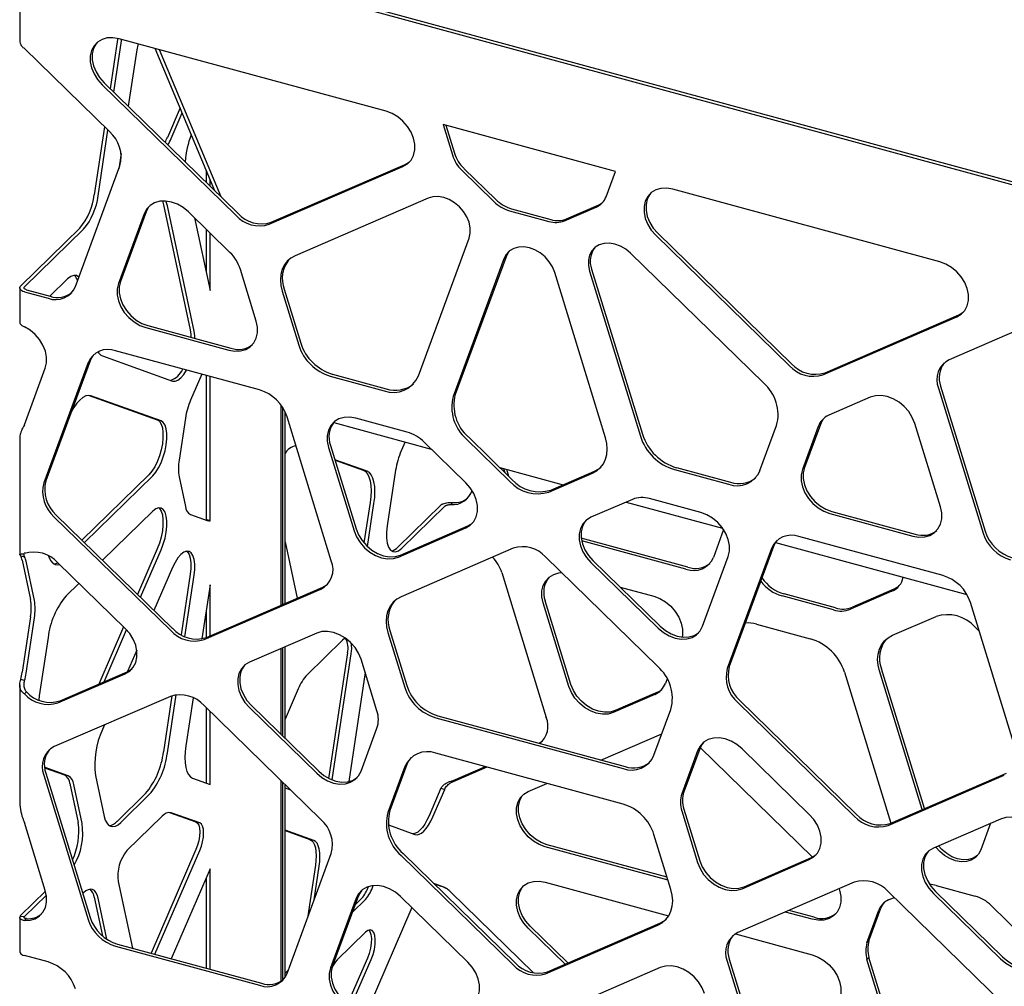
# Model space of a CAD drawing. Header units: millimetres. Extents: x 246 to 4346, y 1072 to 3942.
# Tile 15 of 25: x 3001 to 3340, y 3323 to 3656. Entities that reach past the tile are written whole.
import ezdxf

# ---------------------------------------------------------------- set-up
doc = ezdxf.new("R2010")
doc.units = ezdxf.units.MM
doc.header["$LTSCALE"] = 15

msp = doc.modelspace()

# ---------------------------------------------------------------- linework, layer by layer
for p, q in [((3001.51, 3690.03), (3001.51, 3648.43)), ((3966.27, 3429.42), (3004.25, 3690.88)), ((3961.91, 3431.59), (3034.01, 3683.78)), ((3035.15, 3648.8), (3032.61, 3631.93)), ((3033.81, 3630.75), (3036.48, 3648.44)), ((3035.21, 3649.21), (3035.15, 3648.8)), ((3127.41, 3624.16), (3035.63, 3649.11)), ((3036.48, 3648.44), (3036.54, 3648.86)), ((3032.36, 3617.16), (3003.11, 3645.72)), ((3041.74, 3645.3), (3038.81, 3625.87)), ((3068.54, 3596.86), (3048.11, 3645.72)), ((3070.69, 3594.76), (3049.54, 3645.33)), ((3029.8, 3633.3), (3075.77, 3588.44)), ((3030.5, 3633.99), (3076.47, 3589.12)), ((3056.63, 3625.33), (3052.25, 3615.21)), ((3053.58, 3614.85), (3057.36, 3623.58)), ((3030.64, 3618.85), (3027.11, 3595.47)), ((3206.25, 3603.5), (3147, 3619.61)), ((3147, 3619.61), (3150.21, 3609.14)), ((3147.99, 3619.34), (3150.91, 3609.82)), ((3028.44, 3595.11), (3031.84, 3617.67)), ((3036.36, 3609.62), (3035.56, 3604.34)), ((3020.67, 3563.96), (3035.97, 3605.44)), ((3087.27, 3585.31), (3133.24, 3605.19)), ((3087.97, 3586), (3133.94, 3605.87)), ((3154.26, 3604.44), (3165.16, 3593.81)), ((3065.61, 3603.87), (3065.61, 3599.72)), ((3153.56, 3603.76), (3164.46, 3593.12)), ((3203.03, 3594.79), (3206.25, 3603.5)), ((3066.94, 3598.42), (3066.94, 3600.69)), ((3141.88, 3594.28), (3096.19, 3574.53)), ((3317.75, 3572.44), (3225.96, 3597.38)), ((3050.57, 3593.33), (3050.93, 3592.05)), ((3050.93, 3592.05), (3060.14, 3548.99)), ((3061.46, 3548.63), (3052.26, 3591.69)), ((3188.78, 3586.51), (3199.68, 3591.22)), ((3189.48, 3587.19), (3200.38, 3591.91)), ((3044.23, 3588.89), (3035.4, 3564.96)), ((3044.93, 3589.58), (3036.1, 3565.64)), ((3073.77, 3575.61), (3059.49, 3589.55)), ((3061.59, 3587.49), (3066.94, 3562.52)), ((3169.89, 3589.94), (3183.36, 3586.28)), ((3170.59, 3590.62), (3184.06, 3586.96)), ((3022.13, 3583.97), (3001.85, 3564.18)), ((3003.18, 3563.82), (3023.46, 3583.61)), ((3065.61, 3583.58), (3065.61, 3568.72)), ((3066.94, 3562.52), (3066.94, 3582.28)), ((3220.13, 3581.58), (3266.1, 3536.71)), ((3220.83, 3582.26), (3266.8, 3537.39)), ((3138.54, 3533.2), (3155.99, 3580.51)), ((3168.66, 3574.17), (3151.21, 3526.86)), ((3257.18, 3530.77), (3211.5, 3575.36)), ((3167.96, 3573.48), (3150.51, 3526.17)), ((3082.83, 3552.06), (3077.38, 3569.82)), ((3202.86, 3511.95), (3185.41, 3568.74)), ((3197.38, 3569.26), (3214.83, 3512.46)), ((3198.08, 3569.94), (3215.53, 3513.15)), ((3017.98, 3566.52), (3011.89, 3560.58)), ((3001.51, 3563.46), (3001.51, 3551.71)), ((3003.11, 3562.09), (3011.23, 3559.88)), ((3003.81, 3562.78), (3011.93, 3560.57)), ((3091.7, 3562.34), (3097.42, 3543.72)), ((3092.4, 3563.03), (3098.12, 3544.4)), ((3278.3, 3534.27), (3324.28, 3554.14)), ((3360.77, 3555.95), (3320.94, 3538.74)), ((3045.53, 3550.49), (3074.1, 3542.73)), ((3277.6, 3533.58), (3323.58, 3553.46)), ((3044.83, 3549.81), (3073.4, 3542.04)), ((3083.96, 3528.38), (3034.45, 3541.83)), ((3025.02, 3537.76), (3009.77, 3496.43)), ((3025.72, 3538.44), (3010.47, 3497.11)), ((3029.91, 3540.06), (3054.02, 3531.42)), ((3003.11, 3516.36), (3010.29, 3535.82)), ((3064.09, 3533.78), (3060.23, 3524.87)), ((3065.61, 3533.37), (3065.61, 3483.8)), ((3108.96, 3533.83), (3127.47, 3528.79)), ((3066.94, 3483.44), (3066.94, 3533)), ((3108.26, 3533.14), (3126.77, 3528.11)), ((3317.34, 3528.97), (3332.64, 3479.18)), ((3318.04, 3529.65), (3333.34, 3479.86)), ((3025.32, 3526.51), (3048.79, 3518.1)), ((3050.11, 3517.74), (3026, 3526.38)), ((3091.29, 3523.25), (3091.29, 3454.35)), ((3293.88, 3525.85), (3279.6, 3519.67)), ((3091.99, 3454.65), (3091.99, 3522.23)), ((3092.69, 3454.95), (3092.69, 3520.96)), ((3058.46, 3518.67), (3056.29, 3504.27)), ((3108.6, 3469.66), (3093.39, 3519.17)), ((3109.42, 3517.19), (3142.97, 3508.07)), ((3134.72, 3513.86), (3117.06, 3518.66)), ((3276.7, 3516.53), (3271.24, 3501.73)), ((3317.97, 3488.16), (3309.15, 3516.89)), ((3255.95, 3500.63), (3261.68, 3516.15)), ((3276, 3515.84), (3270.54, 3501.05)), ((3001.51, 3512.17), (3001.51, 3471.75)), ((3001.54, 3512.57), (3001.53, 3512.17)), ((3133.96, 3510.52), (3132.63, 3507.43)), ((3154.84, 3496.5), (3140.55, 3510.44)), ((3155.01, 3511.55), (3169.99, 3496.92)), ((3155.71, 3512.23), (3170.69, 3497.61)), ((3096.19, 3509.16), (3096.5, 3509.05)), ((3107.63, 3508.64), (3116.46, 3479.9)), ((3108.33, 3509.32), (3117.16, 3480.59)), ((3120.9, 3500.42), (3109.85, 3504.38)), ((3109.89, 3504.25), (3119.57, 3500.78)), ((3130.72, 3500.77), (3127.85, 3481.68)), ((3166.52, 3501.68), (3188.25, 3495.77)), ((3168.33, 3499.9), (3167.91, 3501.3)), ((3169.63, 3498.64), (3168.9, 3501.03)), ((3183.38, 3493.28), (3198.37, 3499.76)), ((3184.08, 3493.97), (3199.07, 3500.44)), ((3226.6, 3500.98), (3245.12, 3495.95)), ((3227.3, 3501.66), (3245.82, 3496.63)), ((3045.94, 3499.24), (3022.91, 3476.76)), ((3023.76, 3475.93), (3047.27, 3498.88)), ((3056.29, 3498.48), (3058.46, 3488.31)), ((3121.94, 3489.69), (3119.84, 3475.78)), ((3121.04, 3474.54), (3123.27, 3489.33)), ((3149.65, 3488.98), (3150.35, 3489.66)), ((3212.13, 3490.77), (3197.84, 3484.59)), ((3210.01, 3489.85), (3243.11, 3480.86)), ((3235.61, 3486.22), (3217.96, 3491.02)), ((3047.27, 3486.68), (3030.01, 3469.83)), ((3146.3, 3488.76), (3131.5, 3474.32)), ((3132.82, 3473.96), (3147.62, 3488.4)), ((3280.67, 3486.59), (3309.24, 3478.82)), ((3013.37, 3484.7), (3053.29, 3445.75)), ((3014.07, 3485.38), (3053.99, 3446.43)), ((3060.23, 3485.57), (3065.99, 3483.51)), ((3066.94, 3483.44), (3065.61, 3483.8)), ((3279.97, 3485.9), (3308.54, 3478.14)), ((3131.72, 3470.95), (3154.84, 3480.94)), ((3132.42, 3471.63), (3155.54, 3481.63)), ((3243.45, 3480.37), (3239.93, 3470.83)), ((3092.69, 3476.21), (3096.85, 3456.75)), ((3231.2, 3467.44), (3194.53, 3477.4)), ((3230.5, 3466.75), (3194.68, 3476.49)), ((3261.27, 3475.92), (3327.1, 3458.03)), ((3318.86, 3464.54), (3269.35, 3477.99)), ((3048.79, 3473.74), (3042.02, 3458.11)), ((3043.06, 3457.09), (3050.11, 3473.38)), ((3171.14, 3473.98), (3132.59, 3457.31)), ((3259.92, 3473.91), (3244.7, 3432.67)), ((3260.62, 3474.6), (3245.41, 3433.36)), ((3001.85, 3471.35), (3003.18, 3470.99)), ((3002.35, 3469.84), (3005.23, 3456.38)), ((3006.56, 3456.02), (3003.68, 3469.48)), ((3220.79, 3433.34), (3182.24, 3470.96)), ((3197.84, 3469.04), (3220.95, 3446.48)), ((3198.54, 3469.72), (3221.66, 3447.16)), ((3236.22, 3447.14), (3245.05, 3471.07)), ((3037.77, 3446.38), (3014.65, 3468.94)), ((3054.02, 3467.32), (3047.65, 3452.61)), ((3060.14, 3465.01), (3056.99, 3444.17)), ((3058.28, 3443.54), (3061.46, 3464.65)), ((3167.21, 3465.57), (3182.51, 3415.78)), ((3021.87, 3461.89), (3017.47, 3457.6)), ((3066.94, 3461.44), (3064.12, 3442.79)), ((3064.94, 3442.58), (3105, 3459.9)), ((3065.65, 3443.26), (3105.7, 3460.58)), ((3066.94, 3443.82), (3066.94, 3461.44)), ((3207.91, 3460.58), (3219.45, 3457.44)), ((3301.31, 3459.18), (3287.03, 3453)), ((3302.01, 3459.86), (3287.73, 3453.69)), ((3190.97, 3427.14), (3182.14, 3455.87)), ((3281.2, 3452.75), (3263.54, 3457.55)), ((3281.9, 3453.44), (3264.24, 3458.24)), ((3065.61, 3452.65), (3065.61, 3443.25)), ((3190.27, 3426.45), (3181.44, 3455.19)), ((3343.53, 3405.72), (3328.29, 3455.33)), ((3005.23, 3450.44), (3002.35, 3431.35)), ((3003.68, 3430.99), (3006.56, 3450.08)), ((3301.48, 3444.04), (3316.46, 3450.52)), ((3037.19, 3446.94), (3028.68, 3427.28)), ((3030.5, 3428.07), (3038.23, 3445.91)), ((3128.74, 3445.68), (3134.55, 3426.77)), ((3254.73, 3447.86), (3273.25, 3442.82)), ((3329.86, 3446.88), (3331.33, 3445.45)), ((3011.26, 3443.25), (3008.24, 3423.23)), ((3103.58, 3444.77), (3080.46, 3434.78)), ((3112.44, 3442.32), (3100.3, 3430.47)), ((3128.04, 3444.99), (3133.85, 3426.09)), ((3041.74, 3438.96), (3038.53, 3431.54)), ((3091.29, 3439.46), (3091.29, 3410.03)), ((3091.99, 3409.35), (3091.99, 3439.76)), ((3092.69, 3408.66), (3092.69, 3440.06)), ((3114.14, 3437.98), (3107.74, 3395.55)), ((3109.07, 3395.19), (3115.47, 3437.62)), ((3124.3, 3418.06), (3118.84, 3435.82)), ((3311.66, 3384.1), (3296.99, 3431.86)), ((3312.46, 3384.45), (3297.69, 3432.54)), ((3003.18, 3428.51), (3001.85, 3428.87)), ((3014.65, 3420.83), (3037.77, 3430.83)), ((3015.35, 3421.52), (3038.47, 3431.51)), ((3120.24, 3431.26), (3114.58, 3393.75)), ((3224.02, 3429.12), (3223.42, 3427.5)), ((3285.02, 3431.34), (3300.95, 3379.47)), ((3001.51, 3427.04), (3001.51, 3386.58)), ((3097.22, 3425.63), (3092.69, 3415.15)), ((3003.11, 3423.89), (3003.81, 3424.57)), ((3008.24, 3423.23), (3008.06, 3421.77)), ((3053.29, 3423.03), (3013.37, 3405.77)), ((3053.84, 3423.24), (3050.93, 3403.97)), ((3052.26, 3403.61), (3055.27, 3423.57)), ((3061.07, 3422.56), (3058.57, 3406)), ((3219.82, 3423.68), (3205.53, 3417.5)), ((3220.52, 3424.36), (3206.23, 3418.18)), ((3249.01, 3421.63), (3289.06, 3382.54)), ((3105, 3380.77), (3064.94, 3419.86)), ((3065.61, 3419.21), (3065.61, 3393.24)), ((3080.46, 3419.22), (3103.58, 3396.67)), ((3081.16, 3419.91), (3104.28, 3397.35)), ((3219.52, 3402.81), (3225.33, 3418.55)), ((3248.31, 3420.95), (3288.36, 3381.86)), ((3066.94, 3392.76), (3066.94, 3417.91)), ((3144.5, 3415.7), (3208.87, 3398.2)), ((3145.2, 3416.38), (3209.57, 3398.88)), ((3030.6, 3413.22), (3029.91, 3411.62)), ((3118.84, 3397.32), (3124.3, 3412.12)), ((3201.26, 3401.14), (3222.24, 3410.22)), ((3235.23, 3405.06), (3229.77, 3390.26)), ((3235.4, 3405.48), (3274.01, 3367.8)), ((3272.91, 3382.47), (3249.79, 3405.03)), ((3208.87, 3386), (3144.5, 3403.5)), ((3234.53, 3404.37), (3229.07, 3389.58)), ((3010.64, 3398.43), (3010.02, 3398.53)), ((3010.07, 3398.52), (3016.85, 3396.09)), ((3018.18, 3395.73), (3010.64, 3398.43)), ((3133.85, 3398.89), (3128.04, 3383.14)), ((3134.55, 3399.57), (3128.74, 3383.83)), ((3162.06, 3398.73), (3149.65, 3393.36)), ((3161.52, 3398.87), (3150.35, 3394.04)), ((3009.77, 3396), (3025.02, 3346.38)), ((3010.47, 3396.68), (3025.72, 3347.07)), ((3027.54, 3395.9), (3030.56, 3381.77)), ((3060.94, 3394.91), (3066.94, 3392.76)), ((3107.74, 3395.55), (3107.63, 3394.91)), ((3108.91, 3394.32), (3109.07, 3395.19)), ((3300.02, 3378.69), (3339.93, 3395.95)), ((3300.72, 3379.37), (3340.63, 3396.63)), ((3018.75, 3393.14), (3021.63, 3379.67)), ((3022.96, 3379.31), (3020.08, 3392.78)), ((3091.29, 3394.15), (3091.29, 3325.07)), ((3091.99, 3325.55), (3091.99, 3393.47)), ((3092.69, 3326.4), (3092.69, 3392.78)), ((3092.69, 3391.59), (3094.62, 3390.9)), ((3146.3, 3391.44), (3142.19, 3381.94)), ((3146.3, 3391.44), (3147.62, 3391.08)), ((3149.65, 3393.36), (3150.35, 3394.04)), ((3176.27, 3390.34), (3182.69, 3393.12)), ((3044.72, 3389.62), (3034.95, 3380.08)), ((3036.28, 3379.72), (3046.05, 3389.26)), ((3143.51, 3381.58), (3147.62, 3391.08)), ((3001.55, 3386.58), (3001.54, 3385.75)), ((3050.5, 3381.87), (3038.37, 3370.03)), ((3052.96, 3383.14), (3062.07, 3379.88)), ((3063.4, 3379.52), (3053.58, 3383.04)), ((3229.07, 3383.64), (3234.53, 3365.88)), ((3229.77, 3384.32), (3235.23, 3366.56)), ((3010.29, 3356.33), (3003.11, 3379.69)), ((3128.21, 3378.86), (3137.36, 3375.58)), ((3338.65, 3380.88), (3315.54, 3370.89)), ((3335.24, 3379.41), (3331.89, 3370.32)), ((3102.56, 3373.54), (3092.69, 3377.08)), ((3092.69, 3376.96), (3101.23, 3373.9)), ((3225.33, 3356.7), (3219.52, 3375.61)), ((3224.35, 3359.88), (3182.1, 3371.37)), ((3224.06, 3360.84), (3182.8, 3372.05)), ((3062.07, 3370.41), (3046.63, 3334.74)), ((3047.96, 3334.38), (3063.4, 3370.05)), ((3093.39, 3327.8), (3108.6, 3369.04)), ((3132.59, 3368.36), (3171.14, 3330.73)), ((3133.29, 3369.04), (3171.84, 3331.42)), ((3250.49, 3357.61), (3273.61, 3367.6)), ((3103.13, 3365.01), (3100.38, 3346.75)), ((3102.71, 3353.08), (3104.46, 3364.65)), ((3249.79, 3356.93), (3272.91, 3366.92)), ((3066.94, 3363.71), (3053.58, 3332.85)), ((3066.94, 3329.22), (3066.94, 3363.71)), ((3035.34, 3359.41), (3040.24, 3336.48)), ((3065.61, 3360.64), (3065.61, 3329.58)), ((3147.62, 3357.39), (3143.83, 3358.75)), ((3144.02, 3358.57), (3146.3, 3357.75)), ((3147.62, 3357.39), (3146.3, 3357.75)), ((3182.1, 3359.17), (3224.56, 3347.63)), ((3288.36, 3359.14), (3248.31, 3341.82)), ((3316.49, 3358.03), (3329.96, 3354.37)), ((3010.36, 3356.08), (3001.85, 3347.78)), ((3003.18, 3347.42), (3010.66, 3354.72)), ((3023.46, 3355.47), (3023.21, 3355.23)), ((3027.11, 3354.05), (3029.97, 3340.68)), ((3117.85, 3354.3), (3109.03, 3330.36)), ((3155.53, 3331.72), (3132.42, 3354.27)), ((3149.65, 3355.76), (3178.1, 3327.99)), ((3339.93, 3317.02), (3300.02, 3355.97)), ((3300.17, 3353.09), (3302.11, 3353.93)), ((3315.54, 3355.33), (3338.65, 3332.78)), ((3316.24, 3356.02), (3339.35, 3333.46)), ((3031.46, 3339.55), (3028.44, 3353.69)), ((3117.15, 3353.62), (3108.33, 3329.68)), ((3115.84, 3348.84), (3120.33, 3353.23)), ((3119, 3353.59), (3116.8, 3351.43)), ((3335.38, 3351.19), (3346.28, 3340.55)), ((3003.03, 3347.21), (3001.56, 3347.35)), ((3136.32, 3350.46), (3120.79, 3314.58)), ((3273.89, 3346.42), (3264.72, 3348.91)), ((3274.59, 3347.1), (3265.96, 3349.45)), ((3292.7, 3338.36), (3296.81, 3349.53)), ((3293.4, 3339.04), (3297.51, 3350.21)), ((3001.51, 3347.08), (3001.51, 3335.32)), ((3003.11, 3345.95), (3003.81, 3346.63)), ((3189.91, 3331.42), (3176.97, 3344.05)), ((3182.24, 3327.72), (3220.79, 3344.39)), ((3182.94, 3328.4), (3221.49, 3345.07)), ((3120.33, 3341.97), (3110.6, 3332.47)), ((3188.94, 3331), (3176.27, 3343.36)), ((3247.49, 3341.4), (3273.89, 3334.22)), ((3034.45, 3337.18), (3083.96, 3323.72)), ((3035.15, 3337.86), (3084.66, 3324.41)), ((3292.7, 3338.36), (3293.4, 3339.04)), ((3011.23, 3331.75), (3003.11, 3333.95)), ((3121, 3333), (3114.21, 3317.3)), ((3115.36, 3316.54), (3122.33, 3332.64)), ((3244.7, 3332.05), (3259.92, 3282.54)), ((3245.41, 3332.73), (3260.62, 3283.23)), ((3292.7, 3332.57), (3293.4, 3333.25)), ((3296.82, 3319.16), (3292.7, 3332.57)), ((3297.52, 3319.85), (3293.4, 3333.25)), ((3093.84, 3329.02), (3092.69, 3327.9)), ((3221.65, 3329.8), (3198.54, 3319.81))]:
    msp.add_line(p, q)
at = {"flags": 128}
for points in [[(3035.63, 3649.11), (3033.56, 3649.46), (3031.59, 3649.38), (3029.8, 3648.86), (3028.25, 3647.93), (3027.04, 3646.64), (3026.19, 3645.03), (3025.76, 3643.18), (3025.76, 3641.17), (3026.19, 3639.09), (3027.04, 3637.03), (3028.25, 3635.07), (3029.8, 3633.3)], [(3028.16, 3647.85), (3027.74, 3647.32), (3026.89, 3645.71), (3026.46, 3643.87), (3026.46, 3641.86), (3026.89, 3639.77), (3027.74, 3637.71), (3028.96, 3635.75), (3030.5, 3633.99)], [(3042.18, 3647.33), (3042.05, 3646.85), (3041.74, 3645.3)], [(3133.24, 3605.19), (3134.78, 3606.12), (3136, 3607.41), (3136.85, 3609.02), (3137.28, 3610.87), (3137.28, 3612.88), (3136.85, 3614.96), (3136, 3617.02), (3134.78, 3618.98), (3133.24, 3620.74), (3131.45, 3622.24), (3129.48, 3623.39), (3127.41, 3624.16)], [(3133.94, 3605.87), (3135.48, 3606.8), (3135.58, 3606.88)], [(3225.96, 3597.38), (3223.9, 3597.73), (3221.92, 3597.65), (3220.13, 3597.13), (3218.59, 3596.2), (3217.37, 3594.91), (3216.53, 3593.3), (3216.09, 3591.45), (3216.09, 3589.44), (3216.53, 3587.36), (3217.37, 3585.3), (3218.59, 3583.34), (3220.13, 3581.58)], [(3155.99, 3580.51), (3156.39, 3582.22), (3156.39, 3584.07), (3155.99, 3586), (3155.21, 3587.91), (3154.08, 3589.72), (3152.66, 3591.35), (3151, 3592.73), (3149.17, 3593.8), (3147.27, 3594.51), (3145.36, 3594.84), (3143.54, 3594.76), (3141.88, 3594.28)], [(3218.49, 3596.12), (3218.07, 3595.59), (3217.23, 3593.99), (3216.79, 3592.14), (3216.79, 3590.13), (3217.23, 3588.05), (3218.07, 3585.98), (3219.29, 3584.02), (3220.83, 3582.26)], [(3059.49, 3589.55), (3057.69, 3591.04), (3055.72, 3592.2), (3053.66, 3592.97), (3051.6, 3593.32), (3049.62, 3593.24), (3047.83, 3592.72), (3046.29, 3591.79), (3045.07, 3590.5), (3044.23, 3588.89)], [(3046.19, 3591.71), (3045.77, 3591.18), (3044.93, 3589.58)], [(3052.26, 3591.69), (3051.86, 3593.05), (3051.76, 3593.31)], [(3185.41, 3568.74), (3184.63, 3570.65), (3183.5, 3572.46), (3182.08, 3574.09), (3180.42, 3575.47), (3178.59, 3576.54), (3176.69, 3577.26), (3174.78, 3577.58), (3172.96, 3577.5), (3171.29, 3577.02), (3169.87, 3576.17), (3168.74, 3574.97), (3167.96, 3573.48)], [(3211.5, 3575.36), (3209.83, 3576.74), (3208.01, 3577.81), (3206.1, 3578.52), (3204.2, 3578.85), (3202.37, 3578.77), (3200.71, 3578.29), (3199.29, 3577.44), (3198.16, 3576.24), (3197.38, 3574.75), (3196.98, 3573.04), (3196.98, 3571.18), (3197.38, 3569.26)], [(3096.19, 3574.53), (3094.71, 3573.71), (3093.45, 3572.62), (3092.44, 3571.29), (3091.7, 3569.75), (3091.24, 3568.05), (3091.09, 3566.21), (3091.24, 3564.3), (3091.7, 3562.34)], [(3169.81, 3576.11), (3169.44, 3575.65), (3168.66, 3574.17)], [(3323.58, 3553.46), (3325.12, 3554.39), (3326.34, 3555.68), (3327.18, 3557.29), (3327.61, 3559.14), (3327.61, 3561.15), (3327.18, 3563.23), (3326.34, 3565.29), (3325.12, 3567.25), (3323.58, 3569.02), (3321.78, 3570.51), (3319.81, 3571.67), (3317.75, 3572.44)], [(3021.85, 3567.16), (3021.06, 3567.69), (3020.11, 3567.77), (3019.07, 3567.38), (3017.98, 3566.52)], [(3003.11, 3562.09), (3002.62, 3562.26), (3002.2, 3562.47), (3001.87, 3562.72), (3001.64, 3563), (3001.52, 3563.3), (3001.52, 3563.6), (3001.63, 3563.9), (3001.85, 3564.18)], [(3003.81, 3562.78), (3003.56, 3562.86), (3003.35, 3562.97), (3003.19, 3563.09), (3003.07, 3563.23), (3003.02, 3563.38), (3003.01, 3563.53), (3003.07, 3563.68), (3003.18, 3563.82)], [(3035.4, 3564.96), (3034.97, 3563.11), (3034.97, 3561.1), (3035.4, 3559.02), (3036.24, 3556.95), (3037.46, 3554.99), (3039, 3553.23), (3040.8, 3551.74), (3042.77, 3550.58), (3044.83, 3549.81)], [(3036.1, 3565.64), (3035.67, 3563.79), (3035.67, 3561.78), (3036.1, 3559.7), (3036.94, 3557.63), (3038.16, 3555.68), (3039.7, 3553.91), (3041.5, 3552.42), (3043.47, 3551.26), (3045.53, 3550.49)], [(3324.28, 3554.14), (3325.82, 3555.07), (3325.92, 3555.15)], [(3073.4, 3542.04), (3075.46, 3541.69), (3077.43, 3541.78), (3079.23, 3542.3), (3080.77, 3543.22), (3081.99, 3544.52), (3082.83, 3546.12), (3083.26, 3547.97), (3083.26, 3549.98), (3082.83, 3552.06)], [(3010.29, 3535.82), (3010.71, 3537.64), (3010.72, 3539.63), (3010.31, 3541.68), (3009.49, 3543.73), (3008.31, 3545.67), (3006.8, 3547.43), (3005.04, 3548.93), (3003.11, 3550.1)], [(3060.14, 3548.99), (3060.35, 3547.38), (3060.37, 3546.46)], [(3061.7, 3546.1), (3061.67, 3547.01), (3061.46, 3548.63)], [(3026.98, 3540.58), (3026.31, 3539.67), (3025.72, 3538.44)], [(3054.02, 3531.42), (3054.89, 3531.34), (3055.85, 3531.71), (3056.86, 3532.5), (3057.87, 3533.67), (3058.83, 3535.19), (3058.84, 3535.21)], [(3026, 3526.38), (3025.13, 3526.51), (3024.18, 3526.31), (3023.19, 3525.77), (3022.17, 3524.92), (3021.15, 3523.78), (3020.15, 3522.37), (3019.2, 3520.72), (3019.13, 3520.58)], [(3309.15, 3516.89), (3308.3, 3518.96), (3307.08, 3520.91), (3305.54, 3522.68), (3303.75, 3524.17), (3301.78, 3525.33), (3299.71, 3526.1), (3297.65, 3526.45), (3295.68, 3526.36), (3293.88, 3525.85)], [(3048.79, 3518.1), (3049.54, 3517.59), (3050.13, 3516.67), (3050.54, 3515.37), (3050.75, 3513.76), (3050.75, 3511.9), (3050.54, 3509.88), (3050.13, 3507.78), (3049.54, 3505.69), (3048.79, 3503.71), (3047.91, 3501.93), (3046.95, 3500.42), (3045.94, 3499.24)], [(3047.27, 3498.88), (3048.27, 3500.06), (3049.24, 3501.57), (3050.11, 3503.35), (3050.86, 3505.33), (3051.46, 3507.42), (3051.87, 3509.52), (3052.08, 3511.54), (3052.08, 3513.4), (3051.87, 3515.01), (3051.46, 3516.31), (3050.86, 3517.23), (3050.11, 3517.74)], [(3117.06, 3518.66), (3115, 3519.01), (3113.03, 3518.92), (3111.23, 3518.41), (3109.69, 3517.48), (3108.47, 3516.19), (3107.63, 3514.58), (3107.2, 3512.73), (3107.2, 3510.72), (3107.63, 3508.64)], [(3198.37, 3499.76), (3199.84, 3500.58), (3201.1, 3501.67), (3202.12, 3503), (3202.86, 3504.54), (3203.31, 3506.24), (3203.47, 3508.08), (3203.31, 3509.99), (3202.86, 3511.95)], [(3119.57, 3500.78), (3120.35, 3500.32), (3121.01, 3499.54), (3121.55, 3498.46), (3121.94, 3497.1), (3122.18, 3495.51), (3122.26, 3493.71), (3122.18, 3491.76), (3121.94, 3489.69)], [(3123.27, 3489.33), (3123.51, 3491.4), (3123.59, 3493.35), (3123.51, 3495.15), (3123.27, 3496.74), (3122.88, 3498.1), (3122.34, 3499.18), (3121.68, 3499.96), (3120.9, 3500.42)], [(3199.07, 3500.44), (3200.54, 3501.27), (3201.2, 3501.78)], [(3270.54, 3501.05), (3270.11, 3499.2), (3270.11, 3497.19), (3270.54, 3495.11), (3271.38, 3493.04), (3272.6, 3491.09), (3274.14, 3489.32), (3275.94, 3487.83), (3277.91, 3486.67), (3279.97, 3485.9)], [(3271.24, 3501.73), (3270.81, 3499.88), (3270.81, 3497.88), (3271.24, 3495.79), (3272.08, 3493.73), (3273.3, 3491.77), (3274.84, 3490.01), (3276.64, 3488.51), (3278.61, 3487.36), (3280.67, 3486.59)], [(3154.84, 3480.94), (3156.38, 3481.87), (3157.6, 3483.16), (3158.44, 3484.77), (3158.87, 3486.62), (3158.87, 3488.63), (3158.44, 3490.71), (3157.6, 3492.78), (3156.38, 3494.73), (3154.84, 3496.5)], [(3050.11, 3473.38), (3050.86, 3475.35), (3051.46, 3477.44), (3051.87, 3479.54), (3052.08, 3481.56), (3052.08, 3483.42), (3051.87, 3485.03), (3051.46, 3486.33), (3050.86, 3487.25), (3050.11, 3487.76), (3049.24, 3487.83), (3048.27, 3487.47), (3047.27, 3486.68)], [(3049.29, 3487.84), (3049.54, 3487.61), (3050.13, 3486.69), (3050.54, 3485.39), (3050.75, 3483.78), (3050.75, 3481.92), (3050.54, 3479.9), (3050.13, 3477.8), (3049.54, 3475.71), (3048.79, 3473.74)], [(3245.05, 3471.07), (3245.48, 3472.92), (3245.48, 3474.93), (3245.05, 3477.01), (3244.2, 3479.08), (3242.98, 3481.04), (3241.44, 3482.8), (3239.65, 3484.29), (3237.68, 3485.45), (3235.61, 3486.22)], [(3308.54, 3478.14), (3310.6, 3477.79), (3312.58, 3477.87), (3314.37, 3478.39), (3315.91, 3479.32), (3317.13, 3480.61), (3317.97, 3482.22), (3318.41, 3484.07), (3318.41, 3486.08), (3317.97, 3488.16)], [(3155.54, 3481.63), (3157.08, 3482.55), (3157.18, 3482.64)], [(3197.84, 3484.59), (3196.3, 3483.67), (3195.08, 3482.37), (3194.24, 3480.76), (3193.81, 3478.92), (3193.81, 3476.91), (3194.24, 3474.82), (3195.08, 3472.76), (3196.3, 3470.8), (3197.84, 3469.04)], [(3196.2, 3483.58), (3195.78, 3483.05), (3194.94, 3481.45), (3194.51, 3479.6), (3194.51, 3477.59), (3194.94, 3475.51), (3195.78, 3473.44), (3197, 3471.48), (3198.54, 3469.72)], [(3116.46, 3479.9), (3117.3, 3477.84), (3118.52, 3475.88), (3120.06, 3474.12), (3121.86, 3472.63), (3123.83, 3471.47), (3125.89, 3470.7), (3127.95, 3470.35), (3129.93, 3470.43), (3131.72, 3470.95)], [(3117.16, 3480.59), (3118, 3478.52), (3119.22, 3476.57), (3120.76, 3474.8), (3122.56, 3473.31), (3124.53, 3472.15), (3126.59, 3471.38), (3128.65, 3471.03), (3130.63, 3471.12), (3132.42, 3471.63)], [(3127.85, 3481.68), (3127.62, 3479.49), (3127.62, 3477.49), (3127.85, 3475.74), (3128.29, 3474.34), (3128.93, 3473.34), (3129.75, 3472.79), (3130.69, 3472.71), (3131.74, 3473.11), (3132.82, 3473.96)], [(3261.88, 3476.73), (3261.21, 3475.83), (3260.62, 3474.6)], [(3061.46, 3464.65), (3061.67, 3466.67), (3061.67, 3468.53), (3061.46, 3470.14), (3061.05, 3471.44), (3060.46, 3472.36), (3059.71, 3472.87), (3058.83, 3472.94), (3057.87, 3472.58), (3056.86, 3471.79), (3055.85, 3470.61), (3054.89, 3469.1), (3054.02, 3467.32)], [(3058.88, 3472.95), (3059.13, 3472.72), (3059.73, 3471.8), (3060.14, 3470.5), (3060.35, 3468.89), (3060.35, 3467.03), (3060.14, 3465.01)], [(3011.44, 3471.31), (3011.65, 3470.66), (3012.19, 3469.58), (3012.85, 3468.8), (3013.63, 3468.34), (3014.5, 3468.21), (3015.26, 3468.35)], [(3181.44, 3455.19), (3181.01, 3457.27), (3181.01, 3459.28), (3181.44, 3461.13), (3182.29, 3462.74), (3183.5, 3464.03), (3185.05, 3464.96), (3186.84, 3465.47), (3187.77, 3465.57)], [(3105.7, 3460.58), (3106.88, 3461.24), (3107.34, 3461.59)], [(3303.65, 3460.87), (3303.55, 3460.79), (3302.01, 3459.86)], [(3132.59, 3457.31), (3131.09, 3456.48), (3129.82, 3455.38), (3128.79, 3454.04), (3128.04, 3452.49), (3127.58, 3450.76), (3127.43, 3448.91), (3127.58, 3446.97), (3128.04, 3444.99)], [(3219.45, 3457.44), (3221.51, 3456.67), (3223.48, 3455.51), (3225.28, 3454.02), (3226.82, 3452.26), (3228.04, 3450.3), (3228.88, 3448.24), (3229.31, 3446.15), (3229.31, 3444.14), (3229.2, 3443.42)], [(3037.77, 3430.83), (3039.31, 3431.75), (3040.53, 3433.05), (3041.37, 3434.65), (3041.8, 3436.5), (3041.8, 3438.51), (3041.37, 3440.6), (3040.53, 3442.66), (3039.31, 3444.62), (3037.77, 3446.38)], [(3118.84, 3435.82), (3118, 3437.88), (3116.78, 3439.84), (3115.24, 3441.6), (3113.44, 3443.09), (3111.47, 3444.25), (3109.41, 3445.02), (3107.35, 3445.37), (3105.37, 3445.29), (3103.58, 3444.77)], [(3220.95, 3446.48), (3222.75, 3444.99), (3224.72, 3443.83), (3226.78, 3443.06), (3228.85, 3442.71), (3230.82, 3442.79), (3232.61, 3443.31), (3234.16, 3444.24), (3235.37, 3445.53), (3236.22, 3447.14)], [(3221.66, 3447.16), (3223.45, 3445.67), (3225.42, 3444.51), (3227.48, 3443.74), (3229.55, 3443.39), (3231.52, 3443.48), (3233.31, 3443.99), (3234.86, 3444.92), (3234.95, 3445)], [(3113.53, 3443.03), (3113.18, 3442.88), (3112.44, 3442.32)], [(3296.99, 3431.86), (3296.53, 3433.81), (3296.38, 3435.73), (3296.53, 3437.56), (3296.99, 3439.27), (3297.73, 3440.8), (3298.74, 3442.13), (3300.01, 3443.22), (3301.48, 3444.04)], [(3038.47, 3431.51), (3040.01, 3432.44), (3040.11, 3432.52)], [(3080.46, 3434.78), (3078.92, 3433.85), (3077.7, 3432.56), (3076.86, 3430.95), (3076.43, 3429.1), (3076.43, 3427.09), (3076.86, 3425.01), (3077.7, 3422.94), (3078.92, 3420.99), (3080.46, 3419.22)], [(3078.82, 3433.77), (3078.4, 3433.24), (3077.56, 3431.63), (3077.13, 3429.78), (3077.13, 3427.77), (3077.56, 3425.69), (3078.4, 3423.63), (3079.62, 3421.67), (3081.16, 3419.91)], [(3205.53, 3417.5), (3203.74, 3416.98), (3201.77, 3416.9), (3199.7, 3417.25), (3197.64, 3418.02), (3195.67, 3419.17), (3193.87, 3420.67), (3192.33, 3422.43), (3191.11, 3424.39), (3190.27, 3426.45)], [(3206.23, 3418.18), (3204.44, 3417.67), (3202.47, 3417.58), (3200.4, 3417.93), (3198.34, 3418.7), (3196.37, 3419.86), (3194.57, 3421.35), (3193.03, 3423.11), (3191.81, 3425.07), (3190.97, 3427.14)], [(3249.79, 3405.03), (3248, 3406.53), (3246.03, 3407.68), (3243.96, 3408.45), (3241.9, 3408.8), (3239.93, 3408.72), (3238.13, 3408.2), (3236.59, 3407.28), (3235.37, 3405.98), (3234.53, 3404.37)], [(3058.57, 3406), (3058.33, 3403.94), (3058.25, 3401.99), (3058.33, 3400.19), (3058.57, 3398.59), (3058.96, 3397.24), (3059.5, 3396.15), (3060.17, 3395.37), (3060.94, 3394.91)], [(3181.25, 3407.7), (3180.79, 3407.35), (3180.05, 3406.91)], [(3236.49, 3407.19), (3236.07, 3406.66), (3235.23, 3405.06)], [(3136.02, 3402.03), (3135.22, 3400.97), (3134.55, 3399.57)], [(3103.58, 3396.67), (3105.37, 3395.17), (3107.35, 3394.02), (3109.41, 3393.24), (3111.47, 3392.89), (3113.44, 3392.98), (3115.24, 3393.5), (3116.78, 3394.42), (3118, 3395.72), (3118.84, 3397.32)], [(3104.28, 3397.35), (3106.07, 3395.86), (3108.05, 3394.7), (3110.11, 3393.93), (3112.17, 3393.58), (3114.14, 3393.66), (3115.94, 3394.18), (3117.48, 3395.11), (3117.58, 3395.19)], [(3182.1, 3371.37), (3180.04, 3372.14), (3178.07, 3373.29), (3176.27, 3374.79), (3174.73, 3376.55), (3173.51, 3378.51), (3172.67, 3380.57), (3172.24, 3382.66), (3172.24, 3384.66), (3172.67, 3386.51), (3173.51, 3388.12), (3174.73, 3389.41), (3176.27, 3390.34)], [(3182.8, 3372.05), (3180.74, 3372.82), (3178.77, 3373.98), (3176.97, 3375.47), (3175.43, 3377.23), (3174.21, 3379.19), (3173.37, 3381.26), (3172.94, 3383.34), (3172.94, 3385.35), (3173.37, 3387.2), (3174.21, 3388.8), (3174.63, 3389.33)], [(3030.56, 3381.77), (3030.92, 3380.52), (3031.41, 3379.53), (3032.02, 3378.81), (3032.74, 3378.38), (3033.55, 3378.26), (3034.42, 3378.45), (3035.33, 3378.94), (3036.28, 3379.72)], [(3142.19, 3381.94), (3141.49, 3380.47), (3140.73, 3379.15), (3139.93, 3378.02), (3139.11, 3377.11), (3138.29, 3376.42), (3137.49, 3376), (3136.73, 3375.83), (3136.65, 3375.83)], [(3137.36, 3375.58), (3138.06, 3375.47), (3138.82, 3375.64), (3139.62, 3376.06), (3140.44, 3376.74), (3141.25, 3377.66), (3142.05, 3378.79), (3142.81, 3380.11), (3143.51, 3381.58)], [(3272.91, 3366.92), (3274.45, 3367.85), (3275.67, 3369.14), (3276.51, 3370.75), (3276.94, 3372.6), (3276.94, 3374.61), (3276.51, 3376.69), (3275.67, 3378.75), (3274.45, 3380.71), (3272.91, 3382.47)], [(3353.92, 3371.93), (3353.07, 3373.99), (3351.85, 3375.95), (3350.31, 3377.71), (3348.52, 3379.21), (3346.55, 3380.36), (3344.48, 3381.13), (3342.42, 3381.48), (3340.45, 3381.4), (3338.65, 3380.88)], [(3062.07, 3379.88), (3062.62, 3379.48), (3063.04, 3378.75), (3063.3, 3377.71), (3063.39, 3376.43), (3063.3, 3374.98), (3063.04, 3373.43), (3062.62, 3371.88), (3062.07, 3370.41)], [(3063.4, 3370.05), (3063.95, 3371.52), (3064.37, 3373.07), (3064.62, 3374.62), (3064.71, 3376.07), (3064.62, 3377.35), (3064.37, 3378.38), (3063.95, 3379.12), (3063.4, 3379.52)], [(3101.23, 3373.9), (3101.85, 3373.53), (3102.39, 3372.9), (3102.82, 3372.04), (3103.13, 3370.95), (3103.32, 3369.67), (3103.39, 3368.23), (3103.32, 3366.66), (3103.13, 3365.01)], [(3104.46, 3364.65), (3104.65, 3366.3), (3104.71, 3367.87), (3104.65, 3369.31), (3104.46, 3370.59), (3104.14, 3371.67), (3103.71, 3372.54), (3103.18, 3373.17), (3102.56, 3373.54)], [(3315.54, 3370.89), (3314, 3369.96), (3312.78, 3368.67), (3311.94, 3367.06), (3311.5, 3365.21), (3311.5, 3363.2), (3311.94, 3361.12), (3312.78, 3359.06), (3314, 3357.1), (3315.54, 3355.33)], [(3331.89, 3370.32), (3331.11, 3368.83), (3329.98, 3367.64), (3328.55, 3366.78), (3326.89, 3366.3), (3325.07, 3366.22), (3323.16, 3366.55), (3321.25, 3367.26), (3319.43, 3368.33), (3317.77, 3369.71), (3316.4, 3371.26)], [(3330.74, 3368.37), (3330.68, 3368.32), (3329.25, 3367.46), (3327.59, 3366.98), (3325.77, 3366.91), (3323.86, 3367.23), (3321.95, 3367.94), (3320.13, 3369.01), (3318.47, 3370.39), (3317.32, 3371.66)], [(3273.61, 3367.6), (3275.15, 3368.53), (3275.25, 3368.61)], [(3313.9, 3369.88), (3313.48, 3369.35), (3312.64, 3367.74), (3312.2, 3365.9), (3312.2, 3363.89), (3312.64, 3361.8), (3313.48, 3359.74), (3314.7, 3357.78), (3316.24, 3356.02)], [(3234.53, 3365.88), (3235.37, 3363.82), (3236.59, 3361.86), (3238.13, 3360.1), (3239.93, 3358.6), (3241.9, 3357.45), (3243.96, 3356.68), (3246.03, 3356.33), (3248, 3356.41), (3249.79, 3356.93)], [(3235.23, 3366.56), (3236.07, 3364.5), (3237.29, 3362.54), (3238.83, 3360.78), (3240.63, 3359.29), (3242.6, 3358.13), (3244.66, 3357.36), (3246.73, 3357.01), (3248.7, 3357.09), (3250.49, 3357.61)], [(3132.42, 3354.27), (3130.62, 3355.77), (3128.65, 3356.92), (3126.59, 3357.7), (3124.52, 3358.05), (3122.55, 3357.96), (3120.76, 3357.44), (3119.22, 3356.52), (3118, 3355.22), (3117.15, 3353.62)], [(3176.27, 3343.36), (3174.73, 3345.13), (3173.51, 3347.08), (3172.67, 3349.15), (3172.24, 3351.23), (3172.24, 3353.24), (3172.67, 3355.09), (3173.51, 3356.7), (3174.73, 3357.99), (3176.27, 3358.92), (3178.07, 3359.43), (3180.04, 3359.52), (3182.1, 3359.17)], [(3176.97, 3344.05), (3175.43, 3345.81), (3174.21, 3347.77), (3173.37, 3349.83), (3172.94, 3351.91), (3172.94, 3353.92), (3173.37, 3355.77), (3174.21, 3357.38), (3174.63, 3357.91)], [(3003.11, 3345.95), (3005.04, 3346.07), (3006.8, 3346.61), (3008.31, 3347.55), (3009.49, 3348.85), (3010.31, 3350.45), (3010.72, 3352.28), (3010.71, 3354.27), (3010.29, 3356.33)], [(3028.44, 3353.69), (3028.12, 3354.78), (3027.69, 3355.64), (3027.16, 3356.27), (3026.54, 3356.64), (3025.84, 3356.75), (3025.08, 3356.58), (3024.28, 3356.15), (3023.46, 3355.47)], [(3119.12, 3356.44), (3118.7, 3355.91), (3117.85, 3354.3)], [(3220.79, 3344.39), (3222.28, 3345.22), (3223.55, 3346.32), (3224.58, 3347.66), (3225.33, 3349.21), (3225.79, 3350.94), (3225.94, 3352.79), (3225.79, 3354.73), (3225.33, 3356.7)], [(3283.17, 3356.89), (3283.32, 3356.44), (3283.75, 3354.36), (3283.75, 3352.35), (3283.32, 3350.5), (3282.48, 3348.89), (3281.26, 3347.6), (3279.72, 3346.67), (3277.92, 3346.16), (3275.95, 3346.07), (3273.89, 3346.42)], [(3221.49, 3345.07), (3222.98, 3345.9), (3223.65, 3346.42)], [(3122.33, 3332.64), (3122.95, 3334.31), (3123.4, 3336.08), (3123.67, 3337.82), (3123.72, 3339.43), (3123.56, 3340.81), (3123.2, 3341.87), (3122.66, 3342.55), (3121.97, 3342.8), (3121.18, 3342.6), (3120.33, 3341.97)], [(3121.52, 3342.74), (3121.87, 3342.23), (3122.23, 3341.17), (3122.39, 3339.79), (3122.34, 3338.18), (3122.08, 3336.44), (3121.62, 3334.67), (3121, 3333)], [(3001.51, 3335.32), (3001.52, 3335.16), (3001.64, 3334.87), (3001.87, 3334.59), (3002.2, 3334.33), (3002.62, 3334.12), (3003.11, 3333.95)], [(3273.89, 3334.22), (3275.95, 3333.45), (3277.92, 3332.29), (3279.72, 3330.8), (3281.26, 3329.04), (3282.48, 3327.08), (3283.32, 3325.02), (3283.75, 3322.93), (3283.75, 3320.92), (3283.32, 3319.07), (3282.48, 3317.47), (3281.26, 3316.17), (3279.72, 3315.25)], [(3109.03, 3330.36), (3108.59, 3328.52), (3108.59, 3326.51), (3109.03, 3324.42), (3109.87, 3322.36), (3111.09, 3320.4), (3112.63, 3318.64), (3114.42, 3317.14), (3116.4, 3315.99), (3118.46, 3315.22)], [(3155.53, 3316.16), (3157.07, 3317.09), (3158.29, 3318.38), (3159.13, 3319.99), (3159.57, 3321.84), (3159.57, 3323.85), (3159.13, 3325.93), (3158.29, 3328), (3157.07, 3329.95), (3155.53, 3331.72)], [(3236.91, 3320.85), (3236.07, 3322.91), (3234.85, 3324.87), (3233.31, 3326.64), (3231.51, 3328.13), (3229.54, 3329.28), (3227.48, 3330.06), (3225.42, 3330.41), (3223.45, 3330.32), (3221.65, 3329.8)], [(3338.65, 3332.78), (3340.45, 3331.28), (3342.42, 3330.13), (3344.48, 3329.36), (3346.55, 3329.01), (3348.52, 3329.09), (3350.31, 3329.61), (3351.85, 3330.53), (3353.07, 3331.83), (3353.92, 3333.44)], [(3339.35, 3333.46), (3341.15, 3331.97), (3343.12, 3330.81), (3345.18, 3330.04), (3347.25, 3329.69), (3349.22, 3329.77), (3351.01, 3330.29), (3352.55, 3331.22), (3352.65, 3331.3)], [(3108.33, 3329.68), (3107.89, 3327.83), (3107.89, 3325.82), (3108.33, 3323.74), (3109.17, 3321.67), (3110.39, 3319.72), (3111.93, 3317.95), (3113.72, 3316.46), (3115.7, 3315.3), (3117.76, 3314.53)]]:
    msp.add_lwpolyline(points, dxfattribs=at)
for centre, radius, start, end in [((3024.78, 3608.42), 11.57, 345.0744, 49.0852), ((3032.32, 3623.79), 21.71, 331.8071, 336.6996), ((3034.53, 3623.01), 20.72, 329.7679, 336.8075), ((3091.32, 3604.18), 33.1, 158.769, 175.4115), ((3162.53, 3613.08), 12.93, 197.7215, 226.1011), ((3163.23, 3613.76), 12.93, 197.7215, 226.1011), ((3005.49, 3598), 21.77, 319.8653, 353.3272), ((3006.82, 3597.64), 21.77, 319.8653, 353.3272), ((3197.27, 3596.85), 6.12, 293.2018, 340.2654), ((3173.36, 3602.07), 12.62, 225.173, 254.019), ((3174.06, 3602.76), 12.62, 225.173, 254.019), ((3197.93, 3597.6), 6.2, 293.2442, 309.5417), ((3083.93, 3595.75), 10.96, 221.8611, 287.7298), ((3084.63, 3596.44), 10.96, 221.8611, 287.7298), ((3185.74, 3594.16), 8.23, 253.2251, 291.6804), ((3186.44, 3594.84), 8.23, 253.2251, 291.6804), ((3205.3, 3572.64), 7.71, 142.0352, 200.4943), ((3064.13, 3565.59), 13.91, 17.7311, 46.095), ((3102.14, 3566.66), 10.4, 141.0577, 200.4392), ((3017.85, 3564.97), 3.69, 15.5188, 49.9058), ((3013.83, 3566.83), 7.41, 249.4895, 337.2757), ((3014.48, 3568.26), 8.1, 251.687, 307.4451), ((3076.67, 3550.25), 7.95, 251.1241, 308.008), ((3112.83, 3548.67), 16.19, 197.817, 253.5786), ((3113.53, 3549.36), 16.19, 197.817, 253.5786), ((3031.85, 3534.89), 7.41, 69.4895, 157.2757), ((3031.19, 3543.02), 3.23, 208.767, 246.5852), ((3274.26, 3544.02), 10.96, 221.8611, 287.7298), ((3274.96, 3544.71), 10.96, 221.8611, 287.7298), ((3324.39, 3531.92), 7.64, 116.8013, 202.7049), ((3325.87, 3532.56), 8.36, 141.8296, 200.4), ((3051.35, 3538.03), 6.64, 286.943, 338.2019), ((3130.01, 3536.77), 9.24, 249.4895, 337.2757), ((3130.65, 3538.36), 10.08, 251.6497, 308.2277), ((3247.73, 3519.86), 14.44, 345.0744, 49.0852), ((3079.97, 3514.86), 14.09, 17.817, 73.5786), ((3165.16, 3523.14), 14.44, 165.0744, 229.0852), ((3083.59, 3514.85), 25.42, 156.7844, 171.3583), ((3164.46, 3522.46), 14.44, 165.0744, 229.0852), ((3116.13, 3512.24), 8.33, 141.7188, 200.5109), ((3282.19, 3513.62), 6.59, 113.2111, 160.2438), ((3283.04, 3514.22), 6.75, 138.8205, 160.0079), ((3130.98, 3500.81), 13.57, 45.1815, 74.0194), ((3232.27, 3518.52), 17.58, 197.817, 253.5786), ((3231.57, 3517.84), 17.58, 197.817, 253.5786), ((3097.2, 3504.12), 5.08, 98.2158, 152.633), ((3157.74, 3496.66), 27.33, 156.7894, 171.3543), ((3076.1, 3501.37), 20.02, 171.6889, 188.3111), ((3248.1, 3503.92), 8.52, 249.4895, 337.2757), ((3020.95, 3493.44), 11.57, 165.0744, 229.0852), ((3021.65, 3494.13), 11.57, 165.0744, 229.0852), ((3179.5, 3505.44), 12.77, 221.8611, 287.7298), ((3180.2, 3506.13), 12.77, 221.8611, 287.7298), ((3248.74, 3505.45), 9.29, 251.6626, 307.9565), ((3150.31, 3495.92), 6.97, 264.5365, 342.8284), ((3150.93, 3496.98), 7.35, 265.4336, 309.0745), ((3215.4, 3482.55), 8.85, 73.2222, 111.717), ((3061.91, 3488.59), 3.46, 184.5958, 240.9817), ((3147.81, 3487.17), 2.2, 116.6587, 133.4076), ((3148.38, 3487.6), 1.1, 116.6587, 133.4076), ((3065.23, 3485.75), 1.99, 270.762, 281.1083), ((3066.57, 3485.19), 1.79, 250.8731, 281.7951), ((3311.82, 3486.35), 7.95, 251.1241, 308.008), ((3346.05, 3483.49), 14.09, 197.817, 253.5786), ((3346.75, 3484.17), 14.09, 197.817, 253.5786), ((3266.75, 3471.05), 7.41, 69.4895, 157.2757), ((3006.35, 3461.47), 11.17, 41.9832, 106.8695), ((3128.69, 3476.69), 3.68, 278.8826, 319.8319), ((3174.36, 3463.91), 10.58, 41.8611, 107.7298), ((2995.77, 3468.52), 6.71, 11.3795, 24.9883), ((2997.1, 3468.16), 6.71, 11.3795, 24.9883), ((3012.99, 3471.81), 3.24, 273.0016, 299.6723), ((3101.55, 3466.72), 7.64, 296.8013, 22.7049), ((3154.02, 3461.36), 13.84, 17.6981, 43.6372), ((3233.09, 3473.69), 7.41, 249.4895, 337.2757), ((3233.74, 3475.13), 8.1, 251.687, 307.4451), ((3189.8, 3458.81), 8.2, 141.209, 201.0206), ((3267.46, 3470.95), 13.96, 216.3907, 253.7025), ((3268.23, 3471.76), 14.1, 214.5362, 253.5345), ((3298.63, 3465.33), 6.71, 293.5806, 348.4265), ((3314.87, 3451.02), 14.09, 17.817, 73.5786), ((2988.29, 3453.41), 17.2, 350.0557, 9.9443), ((2989.61, 3453.05), 17.2, 350.0557, 9.9443), ((3038.22, 3440.1), 27.15, 139.8653, 173.3272), ((3138.59, 3449.35), 10.51, 141.0236, 200.4409), ((3283.75, 3461.23), 8.85, 253.2222, 291.717), ((3284.45, 3461.91), 8.85, 253.2222, 291.717), ((3320.35, 3438.36), 12.77, 41.8611, 107.7298), ((3061.56, 3453.16), 11.11, 221.8611, 287.7298), ((3062.26, 3453.85), 11.11, 221.8611, 287.7298), ((3251.67, 3437.06), 11.23, 74.1851, 93.9473), ((3107.69, 3439.73), 6.68, 344.7929, 29.5281), ((3268.28, 3425.96), 17.58, 17.817, 73.5786), ((3307.43, 3436.17), 10.4, 141.0577, 200.4392), ((3105.64, 3439.41), 9.99, 349.6791, 11.62), ((3211.23, 3422.31), 14.6, 345.0744, 49.0852), ((3255.89, 3429.69), 11.57, 165.0744, 229.0852), ((3256.59, 3430.38), 11.57, 165.0744, 229.0852), ((2975.69, 3435.39), 26.96, 345.994, 351.3706), ((2977.02, 3435.03), 26.96, 345.994, 351.3706), ((3111.58, 3419.9), 15.46, 136.8653, 158.2376), ((3149, 3430.96), 15.91, 197.817, 253.5786), ((3149.7, 3431.64), 15.91, 197.817, 253.5786), ((3217.22, 3429.73), 6.59, 293.2111, 340.2438), ((3217.89, 3430.48), 6.66, 293.2518, 309.8664), ((3011.26, 3431.37), 11.07, 222.5083, 287.8236), ((3011.96, 3432.05), 11.07, 222.5083, 287.8236), ((3056.67, 3412.44), 11.11, 41.8611, 107.7298), ((3115.46, 3415.09), 9.32, 341.4132, 18.5868), ((3175.23, 3412.82), 7.86, 310.358, 22.1045), ((3055.88, 3399.66), 28.59, 155.2778, 187.5644), ((3016.82, 3398.95), 7.64, 116.8013, 202.7049), ((3018.3, 3399.6), 8.36, 141.8296, 200.4), ((3023.96, 3407.12), 27.15, 319.8653, 353.3272), ((3025.29, 3406.76), 27.15, 319.8653, 353.3272), ((3141.57, 3395.66), 8.37, 69.4895, 157.2757), ((3211.8, 3406.04), 8.37, 249.4895, 337.2757), ((3212.44, 3407.55), 9.13, 251.6654, 307.8963), ((3015.05, 3392.84), 3.72, 4.6177, 60.9743), ((3016.37, 3392.48), 3.72, 4.6177, 60.9743), ((3237.91, 3386.61), 9.32, 161.4132, 198.5868), ((3238.61, 3387.29), 9.32, 161.4132, 198.5868), ((3204.37, 3370.74), 15.91, 17.817, 73.5786), ((3052.99, 3379.97), 3.13, 79.0327, 142.5066), ((3142.14, 3379.39), 14.6, 165.0744, 229.0852), ((3142.84, 3380.07), 14.6, 165.0744, 229.0852), ((3296.64, 3389.27), 11.11, 221.8611, 287.7298), ((3297.34, 3389.96), 11.11, 221.8611, 287.7298), ((2998.14, 3376.76), 23.68, 335.2508, 7.051), ((3000.22, 3376.23), 22.95, 330.6216, 7.7186), ((3031.61, 3383.04), 4.46, 278.4588, 318.5519), ((3097.42, 3372.02), 11.57, 345.0744, 49.0852), ((3048.82, 3361.3), 13.61, 140.1512, 187.9925), ((3110.18, 3361.44), 11.81, 318.3411, 341.4415), ((3111.12, 3361.34), 12.28, 318.5946, 344.253), ((3291.74, 3348.55), 11.11, 41.8611, 107.7298), ((3313.94, 3348.83), 9.55, 74.5221, 87.9279), ((3022.95, 3353.58), 4.18, 6.4173, 48.9199), ((3326.49, 3342.24), 12.62, 45.1867, 74.0196), ((3302.58, 3347.46), 6.13, 113.1957, 160.256), ((3303.42, 3348.06), 6.28, 139.1407, 160.017), ((3002.67, 3346.91), 1.19, 133.1146, 158.3477), ((3003.59, 3346.99), 0.596, 133.1146, 158.3477), ((3004.39, 3353.95), 7.35, 265.4336, 309.0745), ((3277.14, 3354.76), 8.07, 251.5868, 307.5453), ((3038.43, 3350.7), 14.09, 197.817, 253.5786), ((3039.13, 3351.38), 14.09, 197.817, 253.5786), ((3251.75, 3335), 7.64, 116.8013, 202.7049), ((3253.24, 3335.65), 8.36, 141.8296, 200.4), ((3303.06, 3335.46), 10.76, 164.4019, 195.5981), ((3303.76, 3336.15), 10.76, 164.4019, 195.5981), ((3007.25, 3318.23), 14.09, 17.817, 73.5786), ((3117.37, 3326.2), 9.23, 137.1375, 158.2674), ((3179.01, 3337.79), 10.58, 221.8611, 287.7298), ((3179.71, 3338.48), 10.58, 221.8611, 287.7298), ((3086.55, 3330.66), 7.41, 249.4895, 337.2757), ((3087.2, 3332.1), 8.1, 251.687, 307.4451)]:
    msp.add_arc(centre, radius, start, end)
for points, knots in [([(3001.55, 3648.44), (3001.56, 3648.16), (3001.58, 3647.51), (3002.14, 3646.55), (3002.78, 3645.99), (3003.11, 3645.72)], [0, 0, 0, 0, 0.276616, 0.638308, 1, 1, 1, 1]), ([(3001.53, 3551.71), (3001.52, 3551.67), (3001.49, 3551.48), (3001.68, 3551.08), (3002.18, 3550.53), (3002.79, 3550.25), (3003.11, 3550.1)], [0, 0, 0, 0, 0.057063, 0.329913, 0.644219, 1, 1, 1, 1]), ([(3146.82, 3489.13), (3147.01, 3489.22), (3147.43, 3489.41), (3148.27, 3489.64), (3149.31, 3489.76), (3149.99, 3489.7), (3150.35, 3489.66)], [0, 0, 0, 0, 0.197132, 0.429451, 0.697068, 1, 1, 1, 1]), ([(3147.89, 3488.59), (3147.98, 3488.63), (3148.19, 3488.74), (3148.61, 3488.87), (3149.13, 3488.97), (3149.47, 3488.98), (3149.65, 3488.98)], [0, 0, 0, 0, 0.195347, 0.426671, 0.694743, 1, 1, 1, 1]), ([(3003.18, 3470.99), (3003.1, 3471.23), (3002.97, 3471.61), (3003.03, 3472.1), (3003.14, 3472.31), (3003.32, 3472.45), (3003.38, 3472.49)], [0, 0, 0, 0, 0.436306, 0.673542, 0.89405, 1, 1, 1, 1]), ([(3001.85, 3471.35), (3001.69, 3471.48), (3001.44, 3471.68), (3001.55, 3471.94), (3001.86, 3471.96), (3002.38, 3472.01), (3002.85, 3472.1), (3003.11, 3472.16)], [0, 0, 0, 0, 0.317947, 0.494109, 0.674684, 0.819297, 1, 1, 1, 1]), ([(3003.11, 3423.89), (3002.85, 3424.11), (3002.39, 3424.51), (3001.87, 3425.27), (3001.55, 3426.12), (3001.44, 3427.4), (3001.69, 3428.3), (3001.85, 3428.87)], [0, 0, 0, 0, 0.176637, 0.319512, 0.503709, 0.685273, 1, 1, 1, 1]), ([(3003.81, 3424.57), (3003.58, 3424.91), (3003.22, 3425.45), (3003.03, 3426.35), (3002.98, 3427.33), (3003.1, 3428.05), (3003.18, 3428.51)], [0, 0, 0, 0, 0.290525, 0.468257, 0.660602, 1, 1, 1, 1]), ([(3147.05, 3357.54), (3147.22, 3357.49), (3147.53, 3357.4), (3147.86, 3357.21), (3148.01, 3357.12)], [0, 0, 0, 0, 0.518605, 1, 1, 1, 1]), ([(3003.81, 3346.63), (3003.71, 3346.64), (3003.48, 3346.65), (3003.2, 3346.76), (3002.99, 3346.95), (3003.02, 3347.12), (3003.03, 3347.21)], [0, 0, 0, 0, 0.192532, 0.423009, 0.692062, 1, 1, 1, 1]), ([(3003.11, 3345.95), (3002.9, 3345.99), (3002.45, 3346.07), (3001.9, 3346.36), (3001.53, 3346.72), (3001.56, 3346.99), (3001.57, 3347.09)], [0, 0, 0, 0, 0.222992, 0.492911, 0.809819, 1, 1, 1, 1])]:
    msp.add_open_spline(points, degree=3, knots=knots)
for points in [[(3003.11, 3516.36), (3002.72, 3515.68), (3001.93, 3514.32), (3001.67, 3513.15), (3001.54, 3512.57)], [(3146.3, 3391.44), (3146.52, 3391.77), (3146.97, 3392.44), (3148.04, 3393.21), (3149.24, 3393.78), (3149.98, 3393.96), (3150.35, 3394.04)], [(3147.62, 3391.08), (3147.73, 3391.33), (3147.96, 3391.82), (3148.5, 3392.46), (3149.1, 3392.98), (3149.47, 3393.24), (3149.65, 3393.36)], [(3001.54, 3385.75), (3001.67, 3384.69), (3001.93, 3382.58), (3002.72, 3380.65), (3003.11, 3379.69)], [(3149.65, 3355.76), (3149.47, 3355.96), (3149.1, 3356.36), (3148.5, 3356.81), (3147.96, 3357.15), (3147.73, 3357.31), (3147.62, 3357.39)]]:
    msp.add_open_spline(points, degree=3)

doc.saveas('drawing.dxf')
